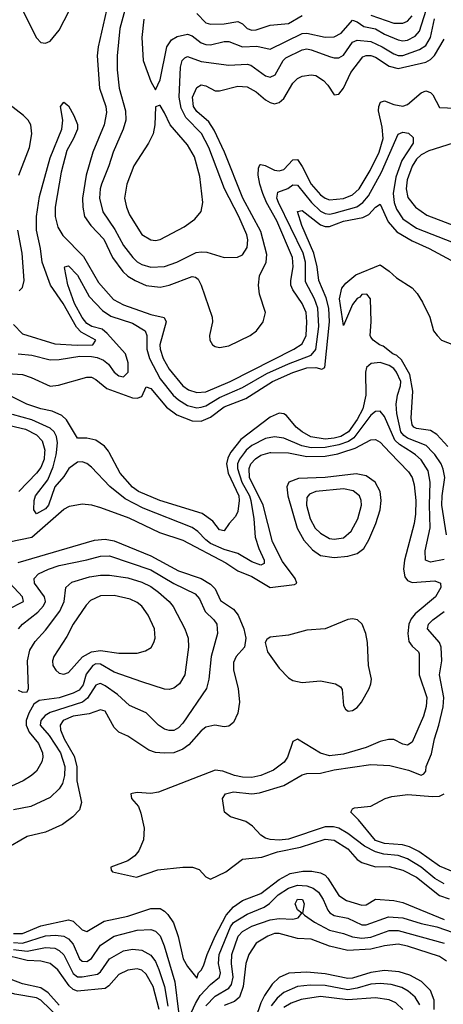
# Model space of a CAD drawing. Header units: inches. Extents: x 1305375 to 1407406, y 744550 to 841633.
# Tile 121 of 256: x 1311377 to 1313226, y 807592 to 811888. Entities that reach past the tile are written whole.
import ezdxf

# ---------------------------------------------------------------- set-up
doc = ezdxf.new("R2010")
doc.units = ezdxf.units.IN
doc.header["$MEASUREMENT"] = 0
doc.layers.add('B3810', color=7, linetype='Continuous')
doc.layers.add('B3811', color=7, linetype='Continuous')

msp = doc.modelspace()

# ---------------------------------------------------------------- linework, layer by layer
at = {"layer": 'B3810', "color": 5}
msp.add_line((1312470, 810000.1, 1280), (1312473.5, 810000, 1280), dxfattribs=at)
for points, elevation in [([(1311280.9, 809599.1), (1311430, 809630.2), (1311570, 809752.6), (1311594, 809766), (1311650, 809775.8), (1311690, 809771.4), (1311730, 809759.7), (1311854.3, 809714.3), (1311988.2, 809650), (1312090, 809617.8), (1312277.6, 809517.6), (1312330, 809484.1), (1312390, 809458.7), (1312470, 809411.1), (1312576.6, 809423.4), (1312587, 809430), (1312579, 809450), (1312524.4, 809524.4), (1312481.3, 809610), (1312439.8, 809770), (1312381, 809890), (1312379.2, 809930), (1312386.7, 809950), (1312407.2, 809972.8), (1312430, 809988.1), (1312470, 810000.1)], 1280), ([(1311486.2, 810000), (1311484, 809970), (1311470, 809934), (1311451, 809909), (1311373.8, 809830)], 1280), ([(1312358.9, 810000), (1312336.3, 809970), (1312328.4, 809950), (1312327.6, 809930), (1312347.6, 809870), (1312380.6, 809810), (1312386.4, 809790), (1312399.9, 809710), (1312405.6, 809630), (1312421, 809581), (1312443.9, 809530), (1312444.4, 809515.6), (1312430, 809508.6), (1312390, 809523.1), (1312330, 809558.8), (1312270, 809577), (1312210, 809603.3), (1312190, 809618.2), (1312155.5, 809655.5), (1312130, 809673), (1311916.8, 809756.8), (1311837.9, 809797.9), (1311771.2, 809851.2), (1311690, 809935.5), (1311670, 809951.6), (1311650, 809959.7), (1311630, 809957.2), (1311592.2, 809930), (1311570, 809895.6), (1311530.5, 809850), (1311503, 809770), (1311490, 809754.2), (1311450, 809732.3), (1311439.7, 809750), (1311441.1, 809790), (1311446.9, 809810), (1311499.9, 809880.1), (1311522.7, 809937.3), (1311536.7, 809990), (1311537.8, 810000)], 1260), ([(1312297.8, 810000), (1312285.4, 809974.6), (1312279.6, 809950), (1312286.6, 809910), (1312333.6, 809810), (1312335.7, 809790), (1312330, 809742), (1312319.7, 809720.3), (1312291.3, 809690), (1312270, 809658), (1312250, 809662.4), (1312220.5, 809700.5), (1312174.1, 809734.1), (1311988.7, 809790), (1311896.5, 809830), (1311870, 809848.2), (1311815.2, 809910), (1311768, 810000)], 1240), ([(1312992.6, 810000), (1313074.7, 809914.7), (1313089.9, 809890), (1313098.9, 809858.9), (1313106.1, 809790), (1313105.5, 809730), (1313099.5, 809690), (1313056.5, 809530), (1313052.3, 809490), (1313057.8, 809457.8), (1313070, 809441.3), (1313090, 809432.7), (1313190, 809439.3), (1313214.6, 809430), (1313215.5, 809410), (1313192.1, 809370), (1313104, 809296), (1313085.7, 809274.3), (1313075.6, 809250), (1313071.8, 809210), (1313075.4, 809175.4), (1313090, 809154.1), (1313117.4, 809130), (1313120.7, 809120.7), (1313120.3, 809030), (1313154.4, 808930), (1313150.9, 808890.9), (1313139.5, 808850), (1313090, 808736.5), (1313070, 808723), (1313050, 808726.8), (1313010, 808746.9), (1312987.5, 808747.5), (1312950, 808738.3), (1312890, 808712.4), (1312790, 808683.7), (1312730, 808675.7), (1312690, 808687.5), (1312590, 808748.9), (1312570, 808739.1), (1312545.6, 808670), (1312531.2, 808648.8), (1312485.8, 808614.2), (1312430, 808590.4), (1312390, 808581.6), (1312350, 808583.3), (1312315.6, 808590), (1312263.7, 808610), (1312230, 808613.1), (1311982.6, 808517.4), (1311950, 808511.3), (1311890, 808516.4), (1311867.8, 808512.2), (1311862.9, 808510), (1311865.3, 808490), (1311895.2, 808455.2), (1311906.1, 808426.1), (1311920, 808360), (1311917.9, 808310), (1311897.7, 808262.3), (1311880.5, 808239.5), (1311850, 808218.6), (1311775.1, 808190), (1311777.2, 808177.2), (1311782, 808170), (1311887.1, 808147.1), (1311980.8, 808179.2), (1312090, 808191.1), (1312131.1, 808191.1), (1312160.8, 808180.8), (1312190, 808148), (1312210, 808137.6), (1312276.6, 808170), (1312350, 808225.6), (1312434.6, 808234.6), (1312502.9, 808257.1), (1312602.6, 808277.4), (1312710, 808313.3), (1312750, 808308.6), (1312810, 808270.3), (1312850, 808223.4), (1312870, 808210.9), (1312930, 808192), (1312990, 808192.7), (1313050, 808177.7), (1313110, 808147.4), (1313210, 808066.5), (1313252.4, 808052.4)], 1280), ([(1312473.5, 810000), (1312550, 809997.9), (1312630, 809981.8), (1312710, 809984.2), (1312765.5, 809994.5), (1312783, 810000)], 1280), ([(1313230, 809532.5), (1313170, 809520.9), (1313149.2, 809530), (1313147.3, 809570), (1313169, 809671), (1313165.6, 809770), (1313168.9, 809870), (1313159.7, 809919.7), (1313130, 809967.5), (1313105.2, 809990), (1313089.7, 810000)], 1260), ([(1313240.4, 809640.4), (1313219.8, 809770), (1313221, 809810), (1313232.6, 809890), (1313226.3, 809926.3), (1313216.5, 809950), (1313190, 809991.2), (1313181.3, 810000)], 1240), ([(1311370, 809519.6), (1311703.1, 809616.9), (1311750, 809621.9), (1311790, 809614.1), (1311950, 809549), (1312070, 809483.7), (1312170, 809450.2), (1312210, 809425.8), (1312230, 809404.3), (1312254.3, 809354.3), (1312310, 809316.3), (1312330.5, 809290.5), (1312355.1, 809230), (1312364.8, 809190), (1312358.9, 809150), (1312321.7, 809110), (1312310, 809082.8), (1312310.5, 809050), (1312331.6, 808970), (1312337.2, 808910), (1312330, 808862), (1312310, 808822), (1312290, 808805.5), (1312270, 808802.8), (1312229.4, 808809.4), (1312190, 808801.1), (1312170, 808785.9), (1312115.4, 808724.6), (1312090, 808704.6), (1312050, 808689.7), (1312008.2, 808688.2), (1311970, 808691.3), (1311941.3, 808701.3), (1311850, 808762), (1311810, 808779.8), (1311790, 808799.3), (1311750, 808871.6), (1311730, 808877), (1311680.7, 808859.3), (1311610, 808849.1), (1311567.6, 808830), (1311554, 808810), (1311554.9, 808790), (1311571.7, 808750), (1311614.5, 808674.5), (1311626.9, 808630), (1311627.3, 808567.3), (1311646.7, 808473.3), (1311639, 808441), (1311609.9, 808410.1), (1311564, 808376), (1311490, 808343.6), (1311410, 808324.3), (1311310, 808266.3)], 1320), ([(1311371.8, 809230), (1311389.1, 809250.9), (1311456.9, 809303.1), (1311481.2, 809330), (1311489.7, 809350), (1311486, 809370), (1311441.4, 809430), (1311440.9, 809450), (1311459.7, 809470), (1311502.9, 809490), (1311550, 809507.3), (1311670, 809530.7), (1311730, 809547.3), (1311770, 809548.3), (1311950, 809488.3), (1312050, 809428.2), (1312142.7, 809382.7), (1312161.7, 809361.7), (1312186.2, 809306.2), (1312225, 809270), (1312238, 809250), (1312241.4, 809210), (1312212.8, 809110), (1312202.8, 809010), (1312193.3, 808970), (1312090, 808819), (1312070, 808798), (1312050, 808787.3), (1312030, 808786.6), (1312010, 808792.3), (1311982.9, 808810), (1311930, 808863.8), (1311856.2, 808896.2), (1311804.1, 808944.1), (1311750, 808981.5), (1311730, 808991.7), (1311724.2, 808990), (1311710, 808985), (1311672.9, 808927.1), (1311651.5, 808910), (1311510, 808865.5), (1311488.3, 808851.7), (1311469, 808830), (1311466.2, 808810), (1311505.6, 808765.6), (1311555.8, 808690), (1311574.6, 808630), (1311573.4, 808590), (1311563.8, 808556.2), (1311550, 808532.9), (1311510, 808494), (1311425.6, 808454.4), (1311350, 808440.1)], 1340), ([(1311370, 808963), (1311390, 808954.2), (1311410, 808955.1), (1311415.8, 808970), (1311411.9, 809090), (1311422.2, 809137.8), (1311444.4, 809175.6), (1311490, 809223.9), (1311552.3, 809307.7), (1311571.4, 809350), (1311579, 809410), (1311605.4, 809434.6), (1311682.6, 809457.4), (1311730, 809464.9), (1311770, 809464.9), (1311850, 809452.3), (1311910, 809434.4), (1311950, 809415), (1311983.4, 809390), (1312029.9, 809350), (1312047.5, 809327.5), (1312098.8, 809230), (1312112.6, 809190), (1312113.6, 809150), (1312097.4, 809030), (1312074.2, 808990), (1312050, 808971.1), (1312030, 808965.8), (1312010, 808967.7), (1311910, 808999.2), (1311790, 809041), (1311730, 809075.7), (1311710, 809076.9), (1311696.7, 809070), (1311667.5, 809032.5), (1311654.3, 808985.7), (1311636.7, 808963.3), (1311610, 808949), (1311550, 808929.5), (1311461.7, 808918.3), (1311438.8, 808901.2), (1311417.1, 808862.9), (1311405.2, 808830), (1311405.9, 808810), (1311419.1, 808779.1), (1311459.7, 808730), (1311476.2, 808690), (1311478.3, 808670), (1311474, 808650), (1311450.6, 808610), (1311428.8, 808590), (1311392.6, 808567.4), (1311270, 808511.9)], 1360), ([(1311325, 809315), (1311393.7, 809350), (1311389.5, 809370), (1311334.1, 809430)], 1320), ([(1313230, 808118.1), (1313190, 808140.8), (1313129.2, 808190), (1313070, 808226.2), (1313030, 808241.3), (1312966.9, 808246.9), (1312930, 808256.6), (1312882, 808282), (1312810, 808336.8), (1312770, 808359.9), (1312746.3, 808366.3), (1312710, 808367), (1312550, 808313.2), (1312510, 808308.8), (1312471.2, 808311.2), (1312450, 808317.2), (1312429.9, 808329.9), (1312393.6, 808370), (1312363.7, 808390), (1312297.2, 808410), (1312271.8, 808430), (1312262, 808490), (1312275.6, 808510), (1312310, 808518.8), (1312390, 808510.5), (1312424.6, 808515.4), (1312530, 808547.1), (1312610, 808593.6), (1312630, 808598.8), (1312690, 808600.1), (1312750, 808615.1), (1312910, 808638.3), (1312993.5, 808633.5), (1313074.3, 808614.3), (1313130, 808592.2), (1313142, 808598), (1313149.6, 808610), (1313151, 808630), (1313175, 808685), (1313188, 808750), (1313206.2, 808810), (1313225, 808890), (1313228.6, 808930), (1313209.4, 809030), (1313219.5, 809090), (1313216.6, 809150), (1313209.4, 809170), (1313157.4, 809230), (1313161.1, 809250), (1313180.2, 809270), (1313230, 809306.1)], 1260), ([(1313319.1, 808150), (1313210, 808195.5), (1313119.2, 808259.2), (1313079.3, 808279.3), (1313047.8, 808287.8), (1312970, 808293.7), (1312930, 808307.1), (1312856.6, 808396.6), (1312822.7, 808430), (1312830, 808444.7), (1312838, 808450), (1312910, 808457.1), (1312972.7, 808490), (1313001.3, 808498.7), (1313071.8, 808508.2), (1313178.9, 808498.9), (1313210, 808500.5), (1313230.2, 808509.8)], 1240), ([(1311350, 807900.7), (1311390, 807901.2), (1311470, 807934.6), (1311590, 807960.3), (1311610, 807955.3), (1311650, 807917), (1311670, 807909.9), (1311745.5, 807954.5), (1311850, 807976.2), (1311950, 808010.3), (1311989.9, 808009.9), (1312010, 807999.1), (1312024.5, 807984.5), (1312048.2, 807948.2), (1312068.5, 807888.5), (1312090.6, 807790.6), (1312110, 807757.3), (1312150, 807706), (1312157.4, 807730), (1312170, 807740.4), (1312179.6, 807760.4), (1312194.9, 807810), (1312230.2, 807889.8), (1312278.6, 807981.4), (1312310, 808017.9), (1312350, 808044.5), (1312430, 808075.5), (1312510, 808136.6), (1312557.5, 808162.5), (1312612.8, 808172.8), (1312652.8, 808172.7), (1312690, 808166.2), (1312710, 808155.6), (1312722.6, 808142.6), (1312770, 808066.5), (1312804.4, 808044.4), (1312870, 808024.9), (1312890, 808026.2), (1312930, 808050.8), (1313010, 808045.5), (1313050, 808036.8), (1313230, 807962.6)], 1320), ([(1312110, 807520.2), (1312144.4, 807595.6), (1312165.4, 807630), (1312210, 807678.1), (1312249.1, 807710.9), (1312254.4, 807730), (1312245.6, 807770), (1312247.7, 807810), (1312297.2, 807930), (1312310, 807949.2), (1312370, 807985.1), (1312444.7, 808015.3), (1312468, 808032), (1312505.5, 808070), (1312550, 808099.1), (1312590, 808112), (1312630, 808109.6), (1312658.5, 808098.5), (1312681.1, 808081.1), (1312702.5, 808050), (1312722.2, 808002.2), (1312730.9, 807990.9), (1312750, 807979.5), (1312810, 807968.1), (1312870, 807938.8), (1312890, 807939.2), (1312986.8, 807973.2), (1313050, 807969.6), (1313130, 807944.6), (1313198, 807930), (1313270, 807905.1)], 1340), ([(1312190, 807585.3), (1312230, 807627.5), (1312290, 807662.3), (1312301.8, 807678.2), (1312309.3, 807710), (1312301.7, 807770), (1312303.8, 807810), (1312330.4, 807890), (1312349.6, 807910.4), (1312390, 807932.5), (1312470, 807961.3), (1312510, 807967), (1312570, 807964.1), (1312592.7, 807970), (1312608.2, 807990), (1312590, 808004.9), (1312579, 808030), (1312590, 808051.1), (1312611.1, 808050), (1312618.4, 808030), (1312611.6, 807990), (1312620.8, 807980.8), (1312663.7, 807950), (1312730, 807914.9), (1312790, 807901.7), (1312830, 807887.1), (1312870, 807880.6), (1312910, 807884.3), (1312990, 807914.5), (1313030, 807914.2), (1313230, 807859.4)], 1360), ([(1311350, 807861.5), (1311390, 807858.2), (1311490, 807890.7), (1311533.8, 807893.8), (1311569.4, 807889.4), (1311590, 807877.8), (1311610, 807854.2), (1311638.5, 807790), (1311650, 807779.9), (1311670, 807778.5), (1311690, 807791.7), (1311729.4, 807850.6), (1311790, 807889.5), (1311890, 807915.1), (1311950, 807918.5), (1311970, 807911.7), (1311990, 807890.7), (1312007.9, 807847.9), (1312054.7, 807690), (1312070, 807559.7)], 1340), ([(1313239.6, 807779.6), (1313210, 807800.8), (1313070, 807846), (1313030, 807854), (1312970, 807847.7), (1312910, 807832), (1312810, 807826.7), (1312730, 807845.9), (1312650, 807876.2), (1312590, 807878.5), (1312510, 807901.4), (1312490, 807900.5), (1312459.7, 807890), (1312410, 807858.7), (1312377.5, 807810), (1312364.6, 807770), (1312352.6, 807670), (1312336.1, 807623.9), (1312315.2, 807604.8), (1312270, 807586.2)], 1380), ([(1311986.3, 807570), (1311960.5, 807670), (1311930, 807724.1), (1311910, 807740.6), (1311890, 807746.7), (1311850, 807740.6), (1311810, 807722.5), (1311766.8, 807673.2), (1311750, 807661.7), (1311630, 807649.7), (1311610, 807656.4), (1311592.6, 807672.6), (1311543.1, 807743.1), (1311510, 807770.3), (1311470, 807779.9), (1311410, 807783.5), (1311290, 807812.8), (1311250, 807807.7), (1311210.6, 807789.4), (1311190, 807772.7), (1311150, 807726.8), (1311085.7, 807670), (1311041.4, 807618.6), (1311018.6, 807581.4)], 1380), ([(1311350, 807831), (1311410, 807823.9), (1311490, 807839.9), (1311530, 807836.3), (1311550, 807826.7), (1311570, 807807.2), (1311610, 807727.1), (1311630, 807712.4), (1311650, 807711.5), (1311716.3, 807723.7), (1311730, 807734.2), (1311769.5, 807790.5), (1311830, 807824.8), (1311870, 807832.3), (1311910, 807828), (1311950, 807807), (1311970, 807779.3), (1311984.6, 807744.6), (1312009.2, 807669.2), (1312024.2, 807584.2)], 1360), ([(1313186.4, 807570), (1313187.1, 807610), (1313170, 807652.2), (1313131.8, 807691.8), (1313079.8, 807719.8), (1313034.1, 807734.1), (1312970, 807739.7), (1312909.4, 807730.6), (1312830, 807706.6), (1312810, 807705.3), (1312710, 807725.3), (1312630, 807732.4), (1312552.7, 807727.3), (1312510, 807709.5), (1312479.9, 807680.1), (1312445.8, 807630), (1312430, 807598.5), (1312406.7, 807530)], 1420), ([(1311550, 807588.9), (1311502, 807642), (1311470, 807664.5), (1311390, 807681.8), (1311310, 807712.1), (1311270, 807712.2), (1311230, 807690.8), (1311170, 807634.1), (1311104.4, 807555.6)], 1420), ([(1313124.5, 807590), (1313103.3, 807623.3), (1313073.6, 807650), (1313044.9, 807664.9), (1312998.1, 807678.1), (1312950, 807683.4), (1312910, 807680.6), (1312850, 807662), (1312810, 807655.8), (1312710, 807673.8), (1312644.5, 807675.5), (1312590, 807669.9), (1312530, 807644.2), (1312500.9, 807619.1), (1312474.9, 807585.1)], 1440), ([(1311550, 807532.7), (1311470, 807609.6), (1311450, 807620.2), (1311355.9, 807635.9), (1311290, 807655.4), (1311270, 807652), (1311250, 807640.7), (1311210, 807606.7), (1311135.8, 807530)], 1440), ([(1313049.9, 807570), (1313018.5, 807598.5), (1312990, 807611), (1312930, 807620.6), (1312810, 807611.9), (1312690, 807626.7), (1312606.3, 807613.7), (1312562.8, 807597.2), (1312530, 807578.5)], 1460)]:
    msp.add_lwpolyline(points, dxfattribs=dict(at, elevation=elevation))
for points, elevation in [([(1312846.5, 809906.5), (1312710, 809890.2), (1312594.1, 809885.9), (1312552.5, 809870), (1312542.8, 809850), (1312547.4, 809810), (1312588.5, 809670), (1312617.3, 809617.3), (1312655.1, 809575.1), (1312690, 809550.5), (1312750, 809541.7), (1312810, 809547.3), (1312850, 809559.1), (1312879.1, 809580.9), (1312901.7, 809618.3), (1312932, 809690), (1312950.3, 809749.7), (1312955.1, 809790), (1312950.3, 809830), (1312929.6, 809869.6), (1312890, 809898)], 1320), ([(1312790, 809841.7), (1312670.4, 809830), (1312641.9, 809818.1), (1312630, 809803.6), (1312628.9, 809770), (1312645.3, 809710), (1312667.6, 809670), (1312690, 809647.3), (1312730, 809624.7), (1312750, 809621), (1312790, 809628.1), (1312824.2, 809655.8), (1312853.2, 809710), (1312868.9, 809770), (1312867.7, 809790), (1312860.2, 809810), (1312832.8, 809832.8)], 1340), ([(1311790, 809376.1), (1311730, 809375), (1311686, 809354), (1311666.8, 809333.2), (1311610.7, 809250), (1311583, 809197), (1311526, 809110), (1311520.6, 809090), (1311522.6, 809070), (1311534.3, 809050), (1311550, 809036.9), (1311570, 809032), (1311590, 809040.2), (1311651.7, 809108.3), (1311690, 809130.4), (1311730, 809136.4), (1311810, 809124.7), (1311890, 809123.9), (1311926.1, 809133.9), (1311950.5, 809149.5), (1311963.5, 809170), (1311968.3, 809190), (1311965.7, 809230), (1311937.9, 809290), (1311909.9, 809329.9), (1311890, 809345.5), (1311859.8, 809359.8)], 1380), ([(1312830, 809274), (1312810, 809270.7), (1312710.1, 809229.9), (1312630, 809224.9), (1312550, 809202.8), (1312470, 809193.9), (1312455.8, 809184.2), (1312448.7, 809170), (1312458.4, 809130), (1312510, 809058.5), (1312550, 809016.8), (1312570, 809005.6), (1312610, 808996.6), (1312690, 809003.8), (1312756.4, 808990), (1312776.9, 808976.9), (1312785.5, 808965.5), (1312790, 808896), (1312800, 808880), (1312811.5, 808871.5), (1312830, 808874.7), (1312850, 808887), (1312869.8, 808910), (1312902, 808970), (1312910.7, 808990), (1312912.4, 809010), (1312899.9, 809070), (1312895.2, 809170), (1312888.2, 809210), (1312872.6, 809250), (1312851.9, 809270)], 1320)]:
    msp.add_lwpolyline(points, close=True, dxfattribs=dict(at, elevation=elevation))
at = {"layer": 'B3811', "color": 5}
msp.add_line((1312470, 810000.1, 1280), (1312473.5, 810000, 1280), dxfattribs=at)
for points, elevation in [([(1311379.7, 811950), (1311450, 811809.2), (1311470, 811788.4), (1311490, 811785.4), (1311510, 811795), (1311550, 811842), (1311592.8, 811927.2)], 1320), ([(1311755.9, 811930), (1311719.9, 811770), (1311715.6, 811730), (1311725.8, 811590), (1311752.7, 811510), (1311756.1, 811483.9), (1311745.9, 811430), (1311696.1, 811310), (1311666.8, 811210), (1311652, 811110), (1311652.3, 811070), (1311660.7, 811030), (1311688.2, 810990), (1311744.8, 810930), (1311782.9, 810850), (1311826.9, 810790), (1311849.2, 810769.2), (1311880.8, 810750), (1311930, 810728.7), (1311990, 810721.6), (1312030, 810730.1), (1312130, 810768.1), (1312145, 810765), (1312156.4, 810756.4), (1312170.1, 810730), (1312216.8, 810590), (1312219.3, 810570), (1312206, 810510), (1312206.7, 810490), (1312218.7, 810470), (1312230, 810462.4), (1312250, 810457.5), (1312290, 810464.6), (1312382.6, 810510), (1312410.7, 810530), (1312439.4, 810570), (1312449.9, 810610), (1312424.3, 810690), (1312419.4, 810730), (1312424.6, 810770), (1312452.4, 810830), (1312455.8, 810864.2), (1312430, 810964.3), (1312350.7, 811110), (1312271.1, 811310), (1312226.6, 811406.6), (1312202.2, 811442.2), (1312150, 811488.1), (1312136.2, 811510), (1312132.2, 811550), (1312150, 811592.7), (1312170, 811604.6), (1312190, 811599.2), (1312230, 811577.8), (1312250, 811577.5), (1312330, 811597.7), (1312370, 811595.3), (1312410, 811573.1), (1312450, 811538.4), (1312470, 811526.3), (1312490, 811521.2), (1312510, 811526.6), (1312530, 811544.3), (1312570, 811611), (1312590, 811632.3), (1312610, 811642.3), (1312650, 811647.5), (1312670, 811644.9), (1312703.3, 811623.3), (1312722.5, 811602.5), (1312750, 811560.3), (1312770, 811562.8), (1312790, 811589.2), (1312822.9, 811657.1), (1312874.5, 811725.5), (1312890, 811732.6), (1312910, 811732.3), (1312930, 811724.6), (1312990, 811685.1), (1313030, 811675.6), (1313150, 811703.2), (1313170, 811713.9), (1313188, 811732), (1313230, 811802.9)], 1320), ([(1311835.8, 811930), (1311814, 811850), (1311802.7, 811730), (1311802.1, 811670), (1311811.5, 811590), (1311839.4, 811490), (1311840.3, 811450), (1311829.1, 811410), (1311784.6, 811310), (1311766.2, 811250), (1311734.2, 811170), (1311728.4, 811150), (1311726.3, 811110), (1311740.8, 811050), (1311792.9, 810972.9), (1311830, 810903.5), (1311871.4, 810850), (1311890, 810831.4), (1311910, 810819.8), (1311950, 810809.1), (1312010, 810811.2), (1312063.5, 810830), (1312148.3, 810871.7), (1312170, 810875.8), (1312193.5, 810873.5), (1312270, 810850.2), (1312328.5, 810851.5), (1312350, 810862), (1312370, 810894.8), (1312372.8, 810927.2), (1312368.5, 810950), (1312334, 811030), (1312271, 811150), (1312203.5, 811330), (1312171, 811391), (1312102.1, 811462.1), (1312082.5, 811502.5), (1312073.2, 811550), (1312078.8, 811681.2), (1312085.8, 811710), (1312097.8, 811722.2), (1312110, 811727.1), (1312170, 811705.4), (1312290.1, 811690.1), (1312370, 811693.4), (1312386.4, 811690), (1312450, 811642.8), (1312470, 811637.4), (1312492.5, 811647.5), (1312527.5, 811710), (1312538.9, 811721.1), (1312610, 811757.2), (1312630, 811760.5), (1312650, 811757), (1312734.5, 811725.5), (1312750, 811721.1), (1312770, 811722.3), (1312790, 811733.8), (1312830, 811789.6), (1312850, 811799.2), (1312910, 811793.1), (1312959.8, 811770), (1313010, 811739), (1313030, 811732.3), (1313050, 811731.8), (1313122.6, 811757.4), (1313150, 811776), (1313170.2, 811810), (1313188.4, 811891.6)], 1340), ([(1311918.6, 811890), (1311910.8, 811810.8), (1311916.8, 811710), (1311950, 811618.8), (1311970, 811582), (1311990, 811626), (1312019.7, 811770), (1312039.9, 811800.1), (1312064.9, 811815.1), (1312110, 811824.3), (1312130, 811817.1), (1312170, 811787.2), (1312190, 811780.1), (1312210, 811779.1), (1312270, 811793.5), (1312290, 811793.5), (1312349.7, 811769.7), (1312412.6, 811772.6), (1312470, 811759.2), (1312610, 811828.4), (1312630, 811829.7), (1312710, 811812), (1312750, 811812.9), (1312780.4, 811830), (1312830, 811885.5), (1312850, 811878.9), (1312878.9, 811858.9), (1312930, 811848.6), (1312970, 811824.6), (1313030, 811800.6), (1313050, 811796.1), (1313070, 811798.8), (1313103.3, 811816.7), (1313122.3, 811837.7), (1313151, 811930)], 1360), ([(1312150, 811914.6), (1312190, 811874.4), (1312210, 811868.6), (1312270, 811869.7), (1312330, 811880.3), (1312350, 811870.7), (1312370, 811849.1), (1312390, 811842), (1312410, 811844.1), (1312470, 811864.2), (1312550, 811870.9), (1312610, 811906.8)], 1380), ([(1312910, 811908.5), (1313010, 811873.1), (1313050, 811872.8), (1313070, 811882.3), (1313090, 811905.2)], 1380), ([(1311350, 810557.8), (1311390, 810517.5), (1311530, 810473.6), (1311627.7, 810467.7), (1311696.9, 810470), (1311709.1, 810490), (1311645, 810525), (1311625.9, 810545.9), (1311566.7, 810650), (1311511.5, 810730), (1311475.8, 810830), (1311468.7, 810890), (1311451.3, 810970), (1311450.4, 811030), (1311463.3, 811116.7), (1311510, 811285.8), (1311561.1, 811410), (1311565.5, 811450), (1311555.1, 811510), (1311570, 811528.2), (1311590, 811512), (1311613.9, 811470), (1311630, 811430.5), (1311629.5, 811410), (1311612.6, 811370), (1311582.5, 811317.5), (1311557.7, 811222.3), (1311532.7, 811070), (1311532.2, 811030), (1311543.1, 810983.1), (1311565.9, 810945.9), (1311655.1, 810855.1), (1311721.7, 810741.7), (1311787.2, 810667.2), (1311830, 810643.7), (1311950, 810601.8), (1312008.1, 810588.1), (1312016.4, 810570), (1311989.4, 810470), (1311990.4, 810450), (1312002.9, 810410), (1312030, 810363.1), (1312090, 810290.6), (1312113.7, 810273.7), (1312150, 810260.8), (1312190, 810264.2), (1312295.8, 810310), (1312574, 810450), (1312610, 810474.1), (1312627.5, 810510), (1312631.1, 810570), (1312627.2, 810610), (1312610, 810649.9), (1312569.5, 810710), (1312561.5, 810730), (1312560.8, 810750), (1312571.1, 810810), (1312568.3, 810850), (1312500, 811010), (1312454.8, 811090), (1312437.9, 811130), (1312425, 811170), (1312418.3, 811210), (1312420, 811240), (1312425.7, 811254.3), (1312430, 811256.8), (1312448.3, 811251.7), (1312490, 811231.3), (1312510, 811228), (1312530, 811234.9), (1312570, 811276.4), (1312590, 811277.6), (1312610, 811248.1), (1312650, 811170.6), (1312690, 811124.4), (1312710, 811109.7), (1312730, 811102.3), (1312790, 811107.7), (1312830, 811124.6), (1312858.4, 811150), (1312907.1, 811230), (1312946.4, 811310), (1312963.5, 811370), (1312959.5, 811419.5), (1312943.5, 811490), (1312944.2, 811510), (1312952, 811528), (1312970, 811534), (1313010, 811518.3), (1313050, 811511.3), (1313070, 811518.2), (1313130, 811569.6), (1313150, 811577.9), (1313170, 811570.5), (1313179.9, 811559.9), (1313210, 811504.9), (1313350, 811498.5)], 1280), ([(1311373.3, 811210), (1311420.3, 811330), (1311430.8, 811390), (1311425.5, 811430), (1311413.6, 811450), (1311393.6, 811470), (1311316.2, 811530)], 1320), ([(1311370, 810430.9), (1311430, 810423.9), (1311510, 810404), (1311550, 810405), (1311639.4, 810420.6), (1311690, 810419.3), (1311714.9, 810414.9), (1311743, 810403), (1311764.6, 810384.6), (1311790.1, 810350), (1311810, 810334.6), (1311831, 810330), (1311850.3, 810350), (1311851, 810391), (1311838.8, 810430), (1311759.6, 810519.6), (1311737.2, 810537.2), (1311691.9, 810550), (1311670, 810562.6), (1311650, 810589.4), (1311617.2, 810650), (1311588, 810732), (1311573.2, 810806.8), (1311574, 810810), (1311590, 810814.9), (1311630, 810772.9), (1311679.8, 810679.8), (1311739.1, 810619.1), (1311775, 810595), (1311870, 810564.3), (1311925.5, 810530), (1311932.2, 810510), (1311931.7, 810450), (1311944.4, 810410), (1311990, 810321.7), (1312046.5, 810250), (1312070, 810229.1), (1312110, 810205), (1312150, 810195.2), (1312170, 810197.1), (1312190, 810204), (1312250, 810240.2), (1312350, 810283.4), (1312455.8, 810344.2), (1312550, 810387.3), (1312650, 810425.1), (1312670.4, 810449.6), (1312683.1, 810550), (1312678.5, 810630), (1312664.7, 810670), (1312624.6, 810744.6), (1312624.6, 810830), (1312614.4, 810870), (1312506.5, 811090), (1312500.4, 811110), (1312503.7, 811136.3), (1312548.3, 811151.7), (1312570, 811167.9), (1312590, 811166), (1312650.7, 811090), (1312690, 811053.4), (1312710, 811042.1), (1312730, 811039.6), (1312750, 811043.6), (1312848.3, 811071.7), (1312875.7, 811090), (1312899.7, 811120.3), (1312957.1, 811222.9), (1313030, 811388), (1313050, 811397.7), (1313073.7, 811393.7), (1313094.2, 811374.2), (1313094.7, 811350), (1313045.5, 811274.5), (1313019.1, 811200.9), (1313007, 811130), (1313011.2, 811091.2), (1313021.3, 811061.3), (1313050, 811019.6), (1313110, 810978.3), (1313270, 810916.7)], 1260), ([(1313270, 811349.4), (1313163.4, 811316.6), (1313130, 811298.4), (1313110, 811280.1), (1313090, 811249.1), (1313068.8, 811190), (1313064.5, 811150), (1313072.1, 811112.1), (1313104.8, 811070), (1313154.7, 811034.7), (1313313.8, 810973.8)], 1280), ([(1311190, 810353.7), (1311390, 810339.4), (1311427.5, 810327.5), (1311510, 810289.2), (1311546.7, 810293.3), (1311670, 810328), (1311690, 810328), (1311710, 810317.6), (1311758.3, 810278.3), (1311870, 810238), (1311890, 810236.3), (1311910, 810244.7), (1311930, 810286), (1311950, 810278.4), (1312017.8, 810197.8), (1312063.4, 810163.4), (1312130, 810137.2), (1312170, 810136.5), (1312210, 810153.6), (1312270, 810198.6), (1312364.2, 810235.8), (1312481.3, 810310), (1312570, 810349.2), (1312630, 810369.2), (1312670.4, 810370.4), (1312696.5, 810363.5), (1312709.9, 810370.1), (1312729.1, 810570), (1312726.3, 810630), (1312714.3, 810674.3), (1312682.7, 810750), (1312676.4, 810810), (1312661.3, 810870), (1312609.4, 810990), (1312590, 811051.7), (1312610, 811055.1), (1312690, 810993.6), (1312710, 810985.2), (1312730, 810985.9), (1312790, 811009.8), (1312875.2, 811024.8), (1312901.1, 811038.9), (1312930, 811070.7), (1312950, 811083.2), (1312985.6, 811005.6), (1313023, 810963), (1313090, 810922.6), (1313164.8, 810890), (1313259.5, 810839.5)], 1240), ([(1311374.6, 810705.4), (1311390, 810719.3), (1311397.4, 810750), (1311388.3, 810870), (1311368.9, 810970)], 1320), ([(1313246.4, 810026.4), (1313198.5, 810078.5), (1313170, 810095.3), (1313110, 810104.9), (1313098.3, 810110), (1313090, 810120.5), (1313086.4, 810150), (1313092.7, 810267.3), (1313080.1, 810340.1), (1313044.3, 810404.3), (1313023.1, 810423.1), (1313006.3, 810430), (1312963.8, 810463.8), (1312947.3, 810470), (1312919.5, 810490), (1312910, 810502.7), (1312906.6, 810510), (1312911.8, 810570), (1312908.7, 810670), (1312893.2, 810690), (1312870, 810689), (1312862, 810678), (1312850, 810671.8), (1312830, 810645.1), (1312790, 810553.2), (1312772.6, 810670), (1312783.6, 810716.4), (1312801.4, 810738.6), (1312844.6, 810775.4), (1312950, 810818), (1312990, 810791.3), (1313021.4, 810761.4), (1313090, 810718), (1313112.8, 810692.8), (1313135.2, 810655.2), (1313167.3, 810590), (1313184, 810530), (1313199.1, 810510), (1313218.8, 810490), (1313290, 810462.8)], 1220), ([(1313181.3, 810000), (1313151.6, 810030), (1313070, 810062.1), (1313053.6, 810073.6), (1313041, 810090), (1313024, 810170), (1313021.1, 810210), (1313026.8, 810250), (1313039.9, 810290), (1313040.8, 810310), (1313022.4, 810350), (1313010, 810366.5), (1312990, 810379.8), (1312950, 810392.1), (1312911.8, 810388.2), (1312891.5, 810370), (1312886.8, 810350), (1312888.2, 810250), (1312874.8, 810190), (1312850, 810143.7), (1312812.1, 810090), (1312779.4, 810070), (1312750, 810061.9), (1312710, 810058.6), (1312648.7, 810068.7), (1312610, 810089.2), (1312583.6, 810110), (1312541.2, 810161.2), (1312530, 810169.1), (1312510, 810170.9), (1312470, 810154.5), (1312342.9, 810057.1), (1312298.5, 810001.5), (1312297.8, 810000)], 1240), ([(1311768, 810000), (1311765.2, 810005.2), (1311747.7, 810027.7), (1311710, 810054.2), (1311670, 810061.8), (1311630, 810062.4), (1311581.7, 810141.7), (1311560.5, 810160.5), (1311519.5, 810179.5), (1311469.6, 810190), (1311408, 810210), (1311275.6, 810275.6)], 1240), ([(1311537.8, 810000), (1311542.2, 810042.2), (1311538.3, 810070), (1311527.3, 810090), (1311510, 810105.3), (1311430, 810142.1), (1311345.3, 810165.3)], 1260), ([(1313089.7, 810000), (1313035.3, 810035.3), (1313014.1, 810054.1), (1312970, 810156.8), (1312950, 810179.9), (1312930, 810178.5), (1312910, 810162.8), (1312836.3, 810063.7), (1312812.2, 810047.8), (1312770, 810033), (1312710, 810021.8), (1312650, 810020.1), (1312608.6, 810028.6), (1312530, 810062), (1312490, 810067.4), (1312450, 810060.9), (1312390, 810030.5), (1312366.4, 810010), (1312358.9, 810000)], 1260), ([(1311310, 810123.6), (1311402.2, 810102.2), (1311450, 810077.2), (1311475.2, 810050), (1311487, 810010), (1311486.2, 810000)], 1280), ([(1312783, 810000), (1312841.8, 810018.2), (1312910, 810055.2), (1312930, 810055.9), (1312950, 810044.3), (1312992.6, 810000)], 1280)]:
    msp.add_lwpolyline(points, dxfattribs=dict(at, elevation=elevation))
at = {"layer": 'B3811', "color": 5, "elevation": 1360}
msp.add_lwpolyline([(1311986.4, 811513.6), (1311970, 811508), (1311967.5, 811430), (1311959.7, 811390), (1311940.2, 811350), (1311875.5, 811250), (1311844.5, 811170), (1311834.4, 811110), (1311842.9, 811070), (1311856.5, 811036.5), (1311910, 810951.1), (1311950, 810927.3), (1311970, 810925), (1311990, 810928.7), (1312095.6, 810984.4), (1312141.9, 811018.1), (1312169.2, 811050.8), (1312176.8, 811090), (1312163.6, 811203.6), (1312140.2, 811290), (1312110, 811342.8), (1312034, 811430), (1312010, 811482), (1311990, 811513.2)], close=True, dxfattribs=at)

doc.saveas('drawing.dxf')
